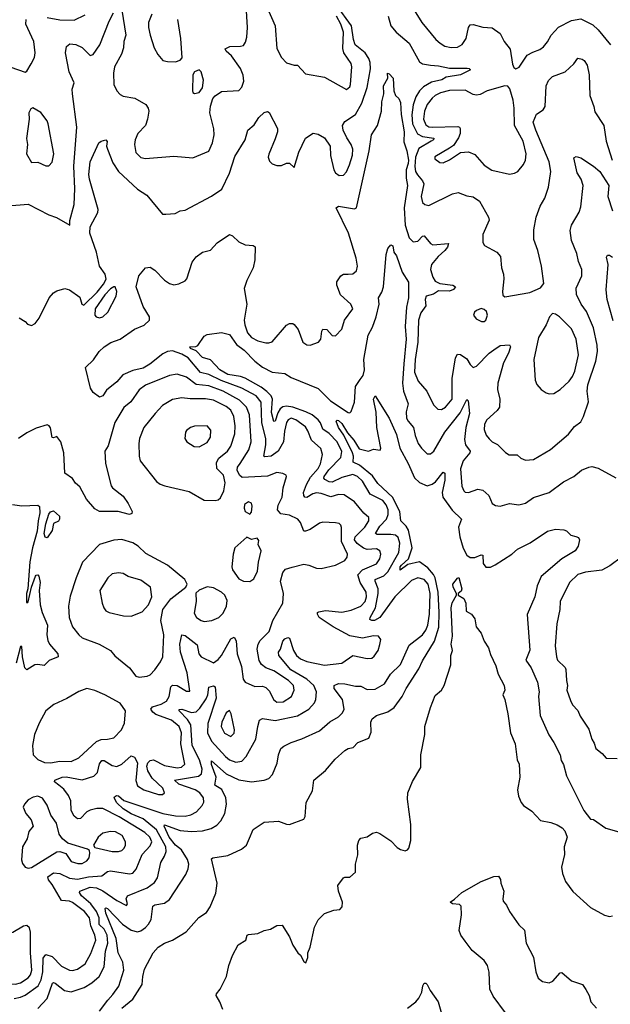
# Model space of a CAD drawing. Extents: x 1678431 to 1860718, y 384618 to 522882.
# Tile 162 of 256: x 1747131 to 1750861, y 460049 to 466274. Entities that reach past the tile are written whole.
import ezdxf

# ---------------------------------------------------------------- set-up
doc = ezdxf.new("R2010")
doc.units = 0

msp = doc.modelspace()

# ---------------------------------------------------------------- linework, layer by layer
at = {"layer": '0CON10XD'}
for points in [[(1748525.7, 466105.7), (1748545, 466111.2), (1748557.3, 466132.7), (1748565.9, 466164.1), (1748569.2, 466225), (1748556.4, 466435)], [(1746845, 466315.8), (1746881.5, 466235), (1746935.8, 466165), (1746975.5, 466055), (1746991.1, 466031.1), (1747075, 465973.5), (1747165, 465942.5), (1747175, 465947.5), (1747204.2, 465995), (1747224, 466035), (1747229.2, 466065), (1747220.9, 466135), (1747170, 466245), (1747170.9, 466275)], [(1747055, 465096.2), (1747185, 465108.1), (1747315, 465040), (1747363.4, 465023.4), (1747447.5, 464975), (1747446.7, 465005), (1747474.5, 465105), (1747479.4, 465205), (1747472.6, 465347.4), (1747492.5, 465595), (1747464.4, 465804.4), (1747462, 465835), (1747474, 465875), (1747443.8, 465945), (1747419.5, 466065), (1747426.2, 466105), (1747448.3, 466121.7), (1747485, 466116.7), (1747525, 466096.9), (1747575, 466048), (1747595, 466054), (1747636.2, 466115), (1747695, 466263.8), (1747723.1, 466316.9)], [(1747128.3, 464388.3), (1747165, 464366.2), (1747179.5, 464349.5), (1747205, 464340), (1747227.7, 464352.3), (1747254.2, 464385.8), (1747316.7, 464515), (1747345, 464547.5), (1747365, 464560), (1747416.4, 464573.6), (1747445, 464566.2), (1747510, 464520), (1747522.5, 464475), (1747535, 464468.8), (1747619.8, 464550.2), (1747659.2, 464600.8), (1747676.3, 464633.7), (1747670.7, 464665), (1747634.5, 464715), (1747616.9, 464805), (1747573.5, 464923.5), (1747576.8, 464965), (1747623.8, 465055), (1747626.9, 465073.1), (1747571.4, 465265), (1747568.1, 465295), (1747576.5, 465375), (1747631.4, 465495), (1747645, 465505.8), (1747675, 465513.3), (1747683.6, 465503.6), (1747680, 465475), (1747684.5, 465454.5), (1747719.4, 465369.4), (1747754.8, 465314.8), (1747875, 465201.9), (1747934.6, 465164.6), (1748032.5, 465045), (1748053.8, 465043.8), (1748112, 465048), (1748145, 465066), (1748175, 465068.8), (1748342, 465158), (1748406.7, 465203.3), (1748456.7, 465303.3), (1748490.4, 465409.6), (1748554.2, 465515), (1748571.2, 465575), (1748610.7, 465609.3), (1748640.8, 465655), (1748675, 465686.2), (1748695, 465693.3), (1748707.1, 465687.1), (1748758.6, 465585), (1748760, 465565), (1748745, 465521.2), (1748704.4, 465424.4), (1748700.9, 465405), (1748709.3, 465379.3), (1748725, 465362.5), (1748755, 465352), (1748785, 465351.2), (1748815, 465365.8), (1748835.8, 465365.8), (1748865, 465340), (1748894.5, 465435.5), (1748935.7, 465524.3), (1748985, 465555.8), (1749015, 465550), (1749055, 465525.8), (1749091.9, 465475), (1749093.3, 465415), (1749115.8, 465325), (1749126, 465305), (1749148.8, 465288.8), (1749175, 465290.8), (1749195, 465312), (1749214.7, 465355.3), (1749231.9, 465418.1), (1749233.8, 465455), (1749225, 465484.2), (1749196.2, 465526.2), (1749174.6, 465574.6), (1749169.4, 465605), (1749185, 465630.8), (1749250.8, 465675), (1749292.3, 465745), (1749325.6, 465844.4), (1749346.3, 465963.7), (1749345, 466004), (1749335, 466028.9), (1749311.6, 466065), (1749250.2, 466115), (1749238.2, 466148.2), (1749225.6, 466235), (1749130.6, 466365)], [(1747775.7, 466335), (1747802.1, 466175), (1747788.8, 466135), (1747786.9, 466095), (1747774.5, 466055), (1747730, 465975), (1747722.5, 465935), (1747725.3, 465865), (1747743.9, 465825), (1747765, 465800.9), (1747785, 465790.4), (1747857, 465777), (1747926.6, 465736.6), (1747941.4, 465715), (1747945.8, 465695), (1747937.5, 465645), (1747924.4, 465605), (1747876, 465554), (1747859.6, 465515), (1747856.5, 465485), (1747864.5, 465435), (1747895, 465403.3), (1747925, 465396.2), (1748105, 465410.5), (1748225, 465401.2), (1748325, 465442), (1748349.4, 465495), (1748358.5, 465545), (1748356.4, 465583.6), (1748331.8, 465685), (1748336.8, 465726.8), (1748351.6, 465775), (1748365, 465791.6), (1748405, 465819.4), (1748515, 465826.9), (1748533.3, 465846.7), (1748546.9, 465885), (1748542.6, 465922.6), (1748525.5, 465965), (1748469.4, 466045), (1748434.3, 466075), (1748429.5, 466090.5), (1748457.5, 466105), (1748525.7, 466105.7)], [(1748689.3, 466359.3), (1748744.3, 466235), (1748755, 466091.2), (1748784.4, 466035), (1748815, 466000.8), (1748865, 465986), (1748885, 465985.8), (1748935, 465932.5), (1749055, 465910), (1749195, 465832), (1749215, 465850), (1749220, 465865), (1749229.1, 465975), (1749225, 465995.8), (1749177.6, 466065), (1749171.2, 466091.2), (1749176.8, 466195), (1749158.9, 466245), (1749131, 466295)], [(1749622.5, 466335), (1749670.9, 466255), (1749759.3, 466149.3), (1749787.1, 466125), (1749816, 466106), (1749855, 466097.1), (1749895, 466100.8), (1749925, 466117.3), (1749951.3, 466155), (1749965.4, 466224.6), (1749975, 466240.6), (1749995, 466244.4), (1750055, 466227.3), (1750115, 466222.5), (1750165, 466187.1), (1750191.5, 466135), (1750228.2, 466088.2), (1750243.2, 465993.2), (1750252.5, 465972.5), (1750265, 465963.3), (1750285, 465973.8), (1750335, 466049.2), (1750370.6, 466069.4), (1750415, 466084.4), (1750438.3, 466101.7), (1750465, 466134.2), (1750486.7, 466175), (1750533.1, 466226.9), (1750615, 466268.8), (1750675, 466278.2), (1750750.9, 466240.9), (1750785, 466210), (1750862.9, 466115)], [(1747305, 466287.8), (1747385, 466272), (1747475, 466270), (1747543.5, 466305)], [(1747965, 466308.8), (1747944.5, 466255), (1747943.5, 466225), (1747955.5, 466175), (1747980, 466095), (1748003.7, 466053.7), (1748035, 466016.2), (1748065, 466010), (1748115, 466006.7), (1748145, 466017.5), (1748156.4, 466033.6), (1748148.9, 466155), (1748129.4, 466275)], [(1749457.9, 466295), (1749475, 466234.3), (1749507.9, 466195), (1749590, 466125), (1749655, 466008.2), (1749675, 465995.3), (1749724.7, 465985.3), (1749775, 465982), (1749845, 465966.7), (1749956.9, 465966.9), (1749970, 465965), (1749977, 465957), (1749914, 465925), (1749825, 465909.5), (1749796, 465894), (1749731.7, 465878.3), (1749680.1, 465849.9), (1749655, 465823.8), (1749633.5, 465786.5), (1749615.6, 465735), (1749608.1, 465671.9), (1749612.2, 465615), (1749642.6, 465552.6), (1749674.4, 465535), (1749745.5, 465525), (1749743.8, 465515), (1749730, 465505), (1749651.1, 465458.9), (1749629.6, 465405), (1749626.3, 465345), (1749631.1, 465315), (1749642.4, 465292.4), (1749675.3, 465255), (1749682.6, 465235), (1749667.3, 465155), (1749675, 465118), (1749690, 465105), (1749715, 465100), (1749865, 465173.3), (1749900.6, 465180.6), (1749955, 465159.2), (1749995, 465154.3), (1750035, 465125.7), (1750090.6, 465025), (1750095.6, 465005.6), (1750055.5, 464915), (1750055.7, 464865.7), (1750067.1, 464847.1), (1750143.8, 464805), (1750167.5, 464777.5), (1750173.3, 464705), (1750186.5, 464665), (1750187.8, 464635), (1750179.2, 464555), (1750182.3, 464532.3), (1750195, 464521.2), (1750351.7, 464548.3), (1750420.7, 464579.3), (1750441.2, 464605), (1750426.9, 464715), (1750403.5, 464815), (1750378.1, 464885), (1750378.2, 464945), (1750391.8, 465025), (1750417.3, 465095), (1750446.7, 465145), (1750470.5, 465215), (1750484.6, 465315), (1750474.7, 465375), (1750389.7, 465575), (1750374, 465626), (1750393.6, 465676.4), (1750436.2, 465703.8), (1750449.1, 465725), (1750455.5, 465855), (1750471.1, 465888.9)], [(1750471.1, 465888.9), (1750495, 465914.4), (1750576.4, 465943.6), (1750631.2, 465995), (1750655, 466030), (1750682.5, 466025), (1750696, 466015), (1750715.3, 465985.3), (1750726.2, 465925), (1750730.5, 465795), (1750756.5, 465725), (1750762.1, 465692.1), (1750820.8, 465605), (1750835.5, 465505), (1750871.6, 465385)], [(1748235, 465807.5), (1748265, 465814.4), (1748285, 465843.3), (1748291.2, 465891.2), (1748277.5, 465945), (1748265, 465957.5), (1748235, 465943.3), (1748224.2, 465925.8), (1748221.4, 465825), (1748224.4, 465814.4), (1748235, 465807.5)], [(1749303.8, 463153.8), (1749245, 463224.5), (1749179.3, 463269.3), (1749145, 463272.2), (1749095, 463256.3), (1749035, 463278.6), (1749005, 463282), (1748982.9, 463277.1), (1748945, 463253.1), (1748932, 463255), (1748924.6, 463264.6), (1748923.6, 463283.6), (1748942.8, 463335), (1748967.7, 463382.3), (1749015, 463435.4), (1749030.2, 463465), (1749043.9, 463523.9), (1749033.4, 463563.4), (1748973.9, 463615), (1748951.1, 463675), (1748935, 463700), (1748875, 463743.2), (1748845, 463753.8), (1748826.5, 463745), (1748815, 463726.9), (1748803, 463673), (1748797.6, 463605), (1748762.3, 463545), (1748720, 463515), (1748679.4, 463509.4), (1748673.6, 463515), (1748685.7, 463585), (1748685.5, 463625), (1748659.7, 463725), (1748658.1, 463788.1), (1748655.2, 463855), (1748624.6, 463895), (1748534.6, 463944.6), (1748402.8, 463992.8), (1748325, 464030), (1748272.4, 464042.4), (1748195, 464136.6), (1748155, 464158.7), (1748095, 464179.4), (1748065, 464176.6), (1748035, 464160.7), (1747953.3, 464096.7), (1747909.6, 464070.4), (1747845, 464056.2), (1747782.5, 464027.5), (1747745, 463983.8), (1747679.1, 463930.9), (1747655, 463895.8), (1747635, 463888), (1747595, 463916.7), (1747578.8, 463945), (1747546.7, 464075), (1747597.7, 464122.3), (1747633.8, 464175), (1747663.8, 464206.2), (1747706.9, 464233.1), (1747766, 464254), (1747855, 464316.9), (1747917, 464343), (1747950, 464375), (1747950, 464395), (1747910.4, 464460.4), (1747866.2, 464585), (1747882.5, 464655), (1747924.4, 464705.6), (1747955, 464708.8), (1747985, 464690.8), (1748045, 464626), (1748076.7, 464605), (1748105, 464598), (1748135, 464603.8), (1748175, 464622), (1748185.5, 464634.5), (1748220.2, 464739.8), (1748246, 464775), (1748285, 464804), (1748335, 464815.8), (1748378, 464862), (1748455, 464916.7), (1748475, 464907.5), (1748515, 464870), (1748555, 464849.4), (1748605, 464845.8), (1748617.1, 464837.1), (1748616.9, 464755), (1748604.6, 464705), (1748565.2, 464624.8), (1748548, 464575), (1748566.2, 464475), (1748548.9, 464375), (1748552.7, 464345), (1748569.6, 464295), (1748594.4, 464265), (1748635, 464243.8), (1748685, 464230.6), (1748705, 464230), (1748725, 464237.5), (1748815, 464342.5), (1748835, 464354), (1748855, 464353.3), (1748865, 464346.7), (1748889.2, 464315), (1748918.8, 464235), (1748945, 464218.6), (1748965, 464216.9), (1749017.5, 464235), (1749031.9, 464255), (1749038, 464305), (1749045, 464316.2), (1749070, 464315), (1749105, 464277.5), (1749125, 464276), (1749165, 464316.7), (1749182, 464375), (1749233.8, 464445), (1749221.2, 464475), (1749156.9, 464535), (1749134.2, 464595), (1749134.2, 464615.8), (1749158.8, 464655), (1749175, 464665.6), (1749204.4, 464664.4), (1749235, 464667.5), (1749258.8, 464685), (1749264, 464716), (1749256.4, 464765), (1749208.2, 464925), (1749129.2, 465085), (1749145, 465095.5), (1749245, 465077.1), (1749257.5, 465085), (1749337.3, 465445), (1749352.5, 465545), (1749390.6, 465605), (1749416.7, 465695), (1749418.9, 465755), (1749431.2, 465805), (1749428.5, 465855), (1749456.7, 465905), (1749453.3, 465935), (1749465, 465932.5), (1749488.8, 465905), (1749493, 465823), (1749504.5, 465794.5), (1749524.5, 465774.5), (1749535, 465750), (1749539.2, 465675), (1749558.9, 465565), (1749557.6, 465502.4), (1749576.8, 465445), (1749585.5, 465385.5), (1749585, 465364.4), (1749570.6, 465325), (1749571, 465271), (1749580.8, 465225), (1749558.1, 465085), (1749565, 464974.2), (1749591.4, 464895), (1749615, 464869.6), (1749645, 464873.2), (1749675, 464905.6), (1749685, 464907.1), (1749725, 464858.5), (1749739.5, 464849.5), (1749838.9, 464858.9), (1749832.5, 464835), (1749816.8, 464815), (1749773.2, 464776.8), (1749732.2, 464725), (1749725.5, 464695), (1749739.3, 464645), (1749755, 464620.4), (1749785, 464606.6), (1749866.2, 464595), (1749882.5, 464585), (1749871.3, 464568.7), (1749845, 464557.7), (1749775, 464558.5), (1749745, 464539.5), (1749698.1, 464525), (1749690.9, 464505), (1749695.3, 464464.7), (1749665, 464420.6), (1749650.4, 464375), (1749646, 464235), (1749627.4, 464125), (1749624.8, 464044.8), (1749648.3, 463988.3), (1749702.7, 463925), (1749745, 463838.8), (1749770.7, 463810.7), (1749795, 463809.1), (1749820, 463825), (1749862.7, 463875), (1749862.2, 464005), (1749882.8, 464135), (1749895, 464159.2), (1749915, 464156.5), (1749955, 464130.6), (1749975, 464094), (1749995, 464074.3), (1750015, 464082.9), (1750095.6, 464164.4), (1750124.3, 464185.7), (1750165, 464214.5), (1750225, 464218.8), (1750230, 464205), (1750218.1, 464165), (1750185.5, 464105), (1750149.6, 463975), (1750147.5, 463935), (1750163.5, 463875), (1750160.8, 463825), (1750146.4, 463803.6), (1750078.2, 463741.8), (1750065.9, 463715), (1750063.1, 463683.1), (1750076.6, 463646.6), (1750095, 463622.9), (1750114.1, 463604.1), (1750147.6, 463587.6), (1750198, 463538), (1750222.6, 463522.6), (1750273.2, 463523.2), (1750295, 463501.4), (1750325, 463489.5), (1750375, 463493.3), (1750484, 463556), (1750597, 463653), (1750635, 463701.4), (1750675, 463730.8), (1750692.2, 463765), (1750722.7, 463857.3), (1750715.3, 463925), (1750719.7, 463965), (1750769.6, 464115), (1750779.6, 464175), (1750777.5, 464215), (1750753.9, 464325), (1750709.4, 464429.4), (1750676.4, 464475), (1750647.2, 464537.2), (1750644.5, 464575.5), (1750680.6, 464655), (1750680.9, 464695), (1750658.9, 464745), (1750649.5, 464795), (1750616.7, 464876.7), (1750608, 464942), (1750616.1, 464973.9), (1750663.8, 465056.2), (1750675, 465090), (1750690.4, 465225), (1750677.1, 465265), (1750652.1, 465305), (1750630, 465400), (1750645, 465408), (1750675, 465399.4), (1750755, 465348.5), (1750795, 465314.2), (1750851.1, 465225), (1750845.3, 465155.3), (1750874.7, 465065)], [(1750225, 465298), (1750255, 465303.8), (1750277, 465313), (1750312.1, 465357.9), (1750325.6, 465385), (1750330, 465425), (1750311.3, 465505), (1750255, 465603.8), (1750253.8, 465715), (1750247.3, 465765), (1750226.5, 465836.5), (1750213.9, 465853.9), (1750195, 465856.2), (1750083.3, 465825), (1750038.4, 465801.6), (1750015, 465796.6), (1749995, 465800.8), (1749945, 465828.2), (1749845, 465827.1), (1749788.7, 465811.3), (1749754.5, 465795), (1749735, 465778.2), (1749705, 465737.3), (1749687.8, 465695), (1749680.6, 465645), (1749695, 465608.9), (1749715, 465596.3), (1749735, 465593.6), (1749898.7, 465598.7), (1749908.8, 465595), (1749913.4, 465585), (1749911.7, 465555), (1749902.3, 465527.7), (1749870.9, 465479.1), (1749845, 465461.4), (1749752.8, 465407.2), (1749753.4, 465393.4), (1749785, 465371.9), (1749805, 465369.2), (1749845, 465387.1), (1749915, 465434.2), (1749965, 465437.8), (1750005, 465421.9), (1750064.7, 465354.7), (1750113.3, 465323.3), (1750225, 465298)], [(1747295, 465349.2), (1747315, 465350), (1747335, 465373.3), (1747345.5, 465425), (1747311.4, 465615), (1747304.2, 465635), (1747265, 465686), (1747213.3, 465716.7), (1747200.7, 465709.3), (1747188.8, 465685), (1747190.6, 465645), (1747173, 465523), (1747180, 465485), (1747174.3, 465425), (1747205, 465371.2), (1747245, 465372), (1747295, 465349.2)], [(1747635, 460004.5), (1747686.8, 460075), (1747719.9, 460110.1), (1747756.7, 460163.3), (1747788.1, 460265), (1747781.6, 460315), (1747752, 460375), (1747740.6, 460465), (1747675.9, 460625), (1747670, 460655), (1747675, 460658.9), (1747685, 460653.5), (1747780.8, 460555), (1747835, 460517.6), (1747875, 460507.3), (1747896.3, 460513.7), (1747925.2, 460534.8), (1747944.6, 460555), (1747960.7, 460585), (1747971.2, 460668.8), (1747985, 460677.1), (1748045, 460689.1), (1748077.6, 460712.4), (1748179.8, 460870.2), (1748194.6, 460905.4), (1748199.1, 460935), (1748190.4, 460965), (1748152.3, 461025), (1748115, 461055.8), (1748075.8, 461105), (1748043.5, 461175), (1748045, 461183.3), (1748145, 461146.7), (1748215, 461140.3), (1748284.7, 461145.3), (1748339.4, 461160.6), (1748375, 461180.9), (1748401.8, 461208.2), (1748427.1, 461255), (1748437, 461315), (1748433.7, 461355), (1748407, 461407), (1748363.3, 461435), (1748370.8, 461485), (1748342.5, 461565), (1748342.7, 461587.3), (1748435.5, 461505.5), (1748515, 461468.6), (1748595, 461454.4), (1748675, 461465.7), (1748705, 461476), (1748728.3, 461501.7), (1748757.6, 461572.4), (1748765, 461626.7), (1748780.6, 461665), (1748798.9, 461681.1), (1748845, 461704.3), (1748912.8, 461727.2), (1749025, 461777.3), (1749089.5, 461835), (1749145, 461866.4), (1749169.1, 461890.9), (1749179.7, 461915), (1749168.8, 461975), (1749116.7, 462045), (1749116.2, 462065), (1749145, 462077.1), (1749185, 462075.3), (1749250.9, 462060.9), (1749285, 462060.4), (1749325, 462039.2), (1749375, 462040.4), (1749434.2, 462075.8), (1749473.5, 462136.5), (1749535, 462197.5), (1749591, 462319), (1749675, 462384.7), (1749696.3, 462413.7), (1749709, 462445), (1749719, 462515), (1749722.7, 462645), (1749710.5, 462705), (1749684.5, 462734.5), (1749645, 462745.3), (1749605, 462729.1), (1749500.2, 462625), (1749405, 462494.3), (1749371.2, 462475), (1749354.5, 462474.5), (1749342.6, 462482.6), (1749344.1, 462495), (1749378.9, 462555), (1749395, 462646), (1749395.6, 462675.6), (1749374.8, 462725), (1749376.5, 462733.5), (1749431.5, 462758.5), (1749455, 462783.7), (1749526, 462905), (1749531.7, 462965), (1749520.9, 463000.9), (1749504.3, 463014.3), (1749475, 463020), (1749388.4, 463018.4), (1749378.2, 463025), (1749405, 463071.4), (1749447.8, 463115), (1749458.7, 463145), (1749457.8, 463175), (1749445, 463207.1), (1749425, 463234.7), (1749343.3, 463273.3), (1749295, 463356.2), (1749265, 463385.8), (1749235, 463397.5), (1749165, 463379), (1749105, 463350.2), (1749085, 463351.3), (1749057.2, 463367.2), (1749051.2, 463375), (1749053.2, 463385), (1749082.6, 463427.4), (1749158, 463505), (1749165.2, 463544.8), (1749135, 463605.2), (1749085, 463656.7), (1749045.5, 463685.5), (1749029.6, 463725), (1749014.8, 463745), (1748978.4, 463775), (1748937.3, 463795), (1748855, 463823.9), (1748815, 463830.6), (1748793.3, 463826.7), (1748775, 463814.2), (1748760.8, 463789.2), (1748745, 463735.8), (1748735, 463734.3), (1748720.9, 463790.9), (1748727.9, 463875), (1748719.1, 463895), (1748692.6, 463922.6), (1748655, 463950.8), (1748555, 464007.5), (1748525, 464017.9), (1748445, 464030), (1748395, 464060.4), (1748335, 464123.8), (1748285, 464137.5), (1748245, 464180.4), (1748208.6, 464195), (1748204.4, 464205), (1748242.9, 464207.1), (1748255, 464213.1), (1748295, 464272), (1748315, 464283.8), (1748405.5, 464295.5), (1748455, 464283.5), (1748500.3, 464220.3), (1748548.9, 464185), (1748615, 464115.8), (1748665, 464076.2), (1748725, 464045.3), (1748805, 464036.4), (1748845, 464012.5), (1749015, 463941.1), (1749094.1, 463865), (1749205, 463790), (1749215, 463787.5), (1749224.4, 463795.6), (1749244.5, 463855.5), (1749250.7, 463955), (1749282, 463998), (1749299.3, 464025), (1749309.1, 464060.9), (1749303.8, 464125), (1749331, 464279), (1749359.7, 464330.3), (1749382.7, 464395), (1749400.7, 464475), (1749396.5, 464515), (1749418.8, 464551.2), (1749428.9, 464585), (1749445, 464790), (1749455, 464827.5), (1749475, 464851.2), (1749488, 464845), (1749493.3, 464805), (1749510, 464780), (1749546.5, 464676.5), (1749586.7, 464615), (1749585.3, 464515.3), (1749574.2, 464455.8), (1749565.6, 464335), (1749570.8, 464255), (1749557.5, 464097.5), (1749547.4, 463975), (1749555.7, 463925), (1749583.3, 463845), (1749571.2, 463795), (1749573.2, 463755), (1749583.3, 463735), (1749618.9, 463695), (1749628.2, 463645), (1749647.9, 463595), (1749667.5, 463565), (1749705, 463528.9), (1749725, 463528.5), (1749747.3, 463545), (1749814.8, 463665.2), (1749912.5, 463787.5), (1749955, 463873.3), (1749963.3, 463865), (1749970.8, 463785), (1749949.2, 463695), (1749939.5, 463619.5), (1749946.2, 463585), (1749976.5, 463545), (1749974.5, 463535), (1749931.1, 463485), (1749915.4, 463435), (1749923.8, 463325), (1749935.4, 463295.4), (1749945, 463286.9), (1749965, 463283.8), (1750025, 463305.4), (1750055, 463299.5), (1750093.1, 463265), (1750114.4, 463214.4), (1750135, 463201.4), (1750165, 463198.1), (1750225, 463214.3), (1750284.1, 463205.9), (1750325, 463217.5), (1750375, 463252.9), (1750474.6, 463285.4), (1750565, 463352.9), (1750630.8, 463385), (1750678.8, 463425), (1750725, 463444.4), (1750745, 463448.1), (1750785, 463438.6), (1750895, 463376.7)], [(1750879.7, 464369.7), (1750841.2, 464505), (1750835.5, 464565), (1750847.8, 464725), (1750837, 464773), (1750843.8, 464785), (1750855, 464785.5), (1750875, 464772.2)], [(1747635, 464388.8), (1747655, 464394.2), (1747687.5, 464425), (1747740.6, 464525), (1747743.5, 464555), (1747734.3, 464584.3), (1747725, 464585.5), (1747705, 464572.9), (1747668.8, 464535), (1747606.9, 464445), (1747606.4, 464406.4), (1747614.1, 464394.1), (1747635, 464388.8)], [(1750065, 464366.2), (1750075, 464373.8), (1750085.8, 464405.8), (1750078.3, 464428.3), (1750065, 464442.5), (1750045, 464447.5), (1750015, 464436.2), (1750003.8, 464425), (1749996.2, 464405), (1750012.7, 464382.7), (1750046.4, 464366.4), (1750065, 464366.2)], [(1750475, 463908.8), (1750505, 463911.2), (1750545, 463935.8), (1750600.7, 463989.3), (1750622, 464018), (1750637.6, 464052.4), (1750659.2, 464155), (1750645.3, 464255), (1750615, 464318.6), (1750540, 464395), (1750515, 464411.9), (1750495, 464416), (1750475.7, 464395), (1750456.4, 464345), (1750406.9, 464265), (1750377.9, 464125), (1750386.2, 463995), (1750397.7, 463967.7), (1750423.8, 463935), (1750455, 463914), (1750475, 463908.8)], [(1747377.5, 461435), (1747351.1, 461455), (1747352, 461465), (1747398.8, 461485), (1747424, 461486), (1747525, 461468.6), (1747599.1, 461490.9), (1747622.3, 461515), (1747635, 461569.2), (1747650.4, 461589.6), (1747665, 461589.6), (1747715, 461558.2), (1747745, 461551.2), (1747775, 461567.1), (1747835, 461619.4), (1747855, 461610.6), (1747874.6, 461575), (1747864.1, 461464.1), (1747875, 461430.6), (1747914.3, 461404.3), (1748007.5, 461375), (1748032.5, 461375), (1748046, 461385), (1748034.4, 461415), (1747968.3, 461478.3), (1747940.4, 461525), (1747934.6, 461555), (1747940.4, 461575), (1747955, 461591.1), (1747975, 461595.3), (1748045, 461559.6), (1748125, 461543.8), (1748152.8, 461547.2), (1748173.5, 461566.5), (1748157.9, 461652.1), (1748148.4, 461695), (1748153.1, 461765), (1748137.7, 461805), (1748089.6, 461845), (1747990.6, 461880.6), (1747971.2, 461895), (1747958.9, 461915), (1747970.3, 461929.7), (1748025, 461945.7), (1748058.4, 461965), (1748075.7, 461995), (1748084.7, 462055), (1748095, 462066.6), (1748125, 462064.1), (1748185, 462028.6), (1748205, 462027.5), (1748187.6, 462145), (1748147, 462275), (1748142.9, 462325), (1748154.4, 462385), (1748175, 462380), (1748251.5, 462321.5), (1748262.9, 462265), (1748276.5, 462245), (1748355, 462208.6), (1748385, 462229.4), (1748405, 462253.5), (1748465, 462358.5), (1748485, 462370.8), (1748497.7, 462347.7), (1748503.6, 462265), (1748532.1, 462185), (1748543.1, 462105), (1748555, 462086), (1748615, 462058.1), (1748665, 462060.9), (1748685, 462052.5), (1748708.1, 462028.1), (1748734.6, 461975), (1748755, 461958.8), (1748795, 461960.8), (1748847.7, 461995), (1748864.6, 462035), (1748859.6, 462065), (1748827.5, 462095), (1748735, 462156.2), (1748685, 462175.5), (1748656.9, 462196.9), (1748642.8, 462222.8), (1748631.1, 462295), (1748637.2, 462325), (1748650.5, 462349.5), (1748706.7, 462405), (1748729.7, 462475), (1748792.7, 462585), (1748797.9, 462645), (1748778.5, 462725), (1748792.3, 462777.7), (1748809.2, 462800.8), (1748851.8, 462811.8), (1748925, 462831.2), (1748956, 462826), (1749005, 462805.6), (1749035, 462804.3), (1749125, 462825.6), (1749185, 462854.4), (1749199.5, 462875), (1749201.8, 462895), (1749163.8, 462973.8), (1749163.5, 463063.5), (1749158.8, 463078.8), (1749147.9, 463087.9), (1749125, 463093.5), (1749045, 463097.5), (1749025, 463091.5), (1748965, 463049.7), (1748935, 463039.1), (1748925, 463041.1), (1748905, 463094.3), (1748886.7, 463115), (1748835, 463140.3), (1748780.2, 463150.2), (1748758.9, 463175), (1748763.9, 463205), (1748787.7, 463255), (1748794.5, 463315), (1748816.2, 463385), (1748813.3, 463395), (1748792.5, 463405), (1748755, 463410.4), (1748695, 463388.7), (1748535, 463380.4), (1748518.4, 463395), (1748505.3, 463425), (1748505.4, 463445), (1748522.2, 463467.8), (1748578.4, 463555), (1748591.9, 463605), (1748581.6, 463775), (1748563.7, 463823.7), (1748518.7, 463868.7), (1748415, 463926.2), (1748325, 463958.1), (1748245, 463968.3), (1748185, 464012.8), (1748125, 464032.3), (1748076.6, 464023.4), (1747925, 463962.2), (1747885.4, 463934.6), (1747831.9, 463858.1), (1747787.5, 463822.5), (1747732.6, 463727.4), (1747689.6, 463580.4), (1747668.7, 463545), (1747673, 463467), (1747707.6, 463327.6), (1747716, 463315), (1747785, 463260.8), (1747815.7, 463215), (1747840.8, 463165), (1747838.1, 463151.9), (1747825, 463145.8), (1747753.8, 463163.8), (1747635, 463163.5), (1747605, 463180.8), (1747552.8, 463242.8), (1747510.2, 463320.2), (1747483.6, 463343.6), (1747465, 463373.8), (1747415, 463407.5), (1747409.4, 463535), (1747390.8, 463605), (1747365, 463638.8), (1747345, 463630), (1747335, 463632.5), (1747324.4, 463694.4), (1747316.8, 463706.8), (1747305, 463712), (1747235, 463692.2), (1747175, 463661.9), (1747124.3, 463625)], [(1747775.4, 460025), (1747845, 460080.5), (1747904.4, 460175), (1747907.5, 460225), (1747920, 460270), (1747973.1, 460375), (1748005, 460410.6), (1748045, 460435.6), (1748095, 460454.4), (1748183, 460507), (1748262.8, 460597.2), (1748309.8, 460630.2), (1748334.4, 460665), (1748368.6, 460751.4), (1748378.2, 460815), (1748341.2, 460968.8), (1748350, 460975), (1748445, 460990), (1748531.2, 461028.8), (1748564.1, 461055.9), (1748581.9, 461098.1), (1748605, 461153.3), (1748675, 461200), (1748765, 461207.1), (1748815, 461187.1), (1748835, 461185.8), (1748925, 461220), (1748933.6, 461236.4), (1748940.6, 461325), (1748980.9, 461399.1), (1748988.8, 461465), (1749062.1, 461527.9), (1749122.4, 461597.6), (1749185, 461653.8), (1749205, 461665.8), (1749236.6, 461673.4), (1749265.8, 461704.2), (1749335, 461731.2), (1749350.9, 461769.1), (1749348.3, 461831.7), (1749356.8, 461853.2), (1749383.3, 461875), (1749455, 461897.5), (1749495.4, 461924.6), (1749546.9, 461995), (1749572.1, 462045), (1749650.9, 462169.1), (1749675, 462220.8), (1749751.4, 462345), (1749777.6, 462432.4), (1749780.7, 462525), (1749772.6, 462655), (1749755.1, 462745), (1749745, 462765.7), (1749708.6, 462808.6), (1749655, 462845.8), (1749581.6, 462828.4), (1749533.6, 462793.6), (1749534.6, 462814.6), (1749541.6, 462825), (1749585.6, 462864.4), (1749610.3, 462935), (1749585.6, 463045.6), (1749571.9, 463071.9), (1749538.6, 463105), (1749531.5, 463165), (1749485.1, 463255.1), (1749392, 463342), (1749358.9, 463388.9), (1749276.9, 463456.9), (1749235.9, 463475.9), (1749239.5, 463515), (1749232.4, 463535), (1749177.7, 463647.7), (1749145, 463695.8), (1749130, 463735), (1749135, 463742.5), (1749145, 463738.9), (1749165, 463720.8), (1749200.8, 463660.8), (1749241.1, 463615), (1749275, 463560), (1749333.1, 463546.9), (1749365, 463558.1), (1749408.1, 463551.9), (1749411.9, 463565), (1749386.5, 463695), (1749382.2, 463792.2), (1749365.8, 463874.2), (1749375, 463896.7), (1749463.3, 463755), (1749510.4, 463650.4), (1749530.9, 463565), (1749585, 463466.9), (1749625, 463377.8), (1749655, 463347.8), (1749705, 463326), (1749735, 463336.6), (1749757.6, 463352.4), (1749805, 463413.3), (1749815, 463406.7), (1749815, 463362.5), (1749799.6, 463285), (1749803.8, 463255), (1749863, 463173), (1749920, 463115), (1749901.3, 463065), (1749911, 463005), (1749932, 462932), (1749955, 462887.3), (1749975, 462872.8), (1750005, 462873.4), (1750045, 462890), (1750055, 462888.8), (1750057.9, 462835), (1750075, 462812.2), (1750105, 462813.1), (1750133.7, 462826.3), (1750239.1, 462895), (1750275, 462926.1), (1750355, 462966.2), (1750465, 463040.8), (1750515, 463052), (1750568.3, 463048.3), (1750585, 463042.5), (1750612.5, 463015), (1750643.6, 463006.4), (1750659.2, 462999.2), (1750666, 462985), (1750657.5, 462945), (1750639.2, 462915), (1750555, 462864.5), (1750425, 462752.9), (1750399.5, 462695), (1750384.3, 462625), (1750336.6, 462513.4), (1750352.8, 462287.2), (1750327.3, 462225), (1750361.1, 462175), (1750400.7, 462085), (1750411.3, 462025), (1750407.1, 461995), (1750417.7, 461875), (1750473, 461753), (1750504.5, 461705), (1750544.4, 461625), (1750550.3, 461590.3), (1750566.2, 461565), (1750585, 461492.5), (1750694.4, 461275), (1750735, 461220), (1750755, 461216.2), (1750831.8, 461161.8), (1750915, 461138.8)], [(1748365, 463234.2), (1748385, 463239.2), (1748398.9, 463251.1), (1748420, 463295), (1748427.6, 463345), (1748418.5, 463395), (1748376.7, 463436.7), (1748374.2, 463475), (1748388.7, 463501.3), (1748443.2, 463546.8), (1748465, 463576.9), (1748489.7, 463655), (1748492, 463705), (1748484.2, 463765), (1748463.5, 463805), (1748435, 463829.2), (1748355, 463867.3), (1748305, 463876.3), (1748207.1, 463877.1), (1748155, 463883.8), (1748095, 463871.8), (1748033.5, 463835), (1747985.5, 463785), (1747915.5, 463695), (1747888.2, 463625), (1747882.5, 463595), (1747885.7, 463515), (1747892.5, 463485), (1747995.6, 463355), (1748017.9, 463337.9), (1748047.2, 463327.2), (1748200.8, 463290.8), (1748295, 463235.7), (1748365, 463234.2)], [(1748265, 463572.5), (1748315, 463601.4), (1748335.6, 463635), (1748338.6, 463678.6), (1748315, 463706.7), (1748235, 463704.3), (1748210, 463695), (1748185, 463676.7), (1748178.8, 463665), (1748173.8, 463625), (1748185.8, 463605.8), (1748232.5, 463575), (1748265, 463572.5)], [(1747085, 463207.8), (1747145, 463199.5), (1747245, 463204), (1747256.9, 463195), (1747258.4, 463155), (1747246.6, 463105), (1747240.9, 463039.1), (1747210.8, 462935), (1747194.7, 462845.3), (1747182.5, 462675), (1747173.8, 462645), (1747173.9, 462593.9), (1747175, 462587.5), (1747185, 462592.5), (1747205.6, 462685), (1747231.2, 462755), (1747235, 462762.5), (1747245, 462763.3), (1747251.2, 462755), (1747260.6, 462715), (1747252.9, 462665), (1747259.2, 462575), (1747273.2, 462525), (1747306.8, 462445), (1747301.8, 462385), (1747308, 462348), (1747318.1, 462325), (1747372.5, 462265), (1747373.6, 462246.4), (1747316.8, 462223.2), (1747285, 462190), (1747245, 462197.5), (1747225.9, 462194.1), (1747175, 462164), (1747162.5, 462175), (1747148.6, 462245), (1747145, 462310), (1747135, 462310), (1747109.4, 462205)], [(1748585, 463146.7), (1748595, 463160), (1748598.8, 463198.8), (1748595, 463216.7), (1748575, 463225.8), (1748551.4, 463208.6), (1748547.5, 463185), (1748555, 463164), (1748585, 463146.7)], [(1747245, 460022.5), (1747305.3, 460085), (1747337.4, 460182.6), (1747345, 460186.5), (1747355, 460181.8), (1747414.2, 460135.8), (1747455, 460128.2), (1747538.6, 460155), (1747585.8, 460184.2), (1747632.7, 460225), (1747665.2, 460284.8), (1747673.4, 460385), (1747687.7, 460435), (1747682.9, 460485), (1747665, 460523.3), (1747633.6, 460553.6), (1747633.4, 460595), (1747616.5, 460635), (1747579.8, 460685), (1747520.4, 460735), (1747508.4, 460755), (1747510.4, 460765), (1747575, 460788.5), (1747615.1, 460785.1), (1747656.8, 460766.8), (1747745, 460705.4), (1747805, 460673.3), (1747811.2, 460685), (1747802.9, 460715), (1747810.8, 460735), (1747935.9, 460784.1), (1747982.2, 460817.8), (1748001.4, 460848.6), (1748021.8, 460945), (1748045.2, 460984.8), (1748056.5, 461015), (1748054.4, 461045), (1747995, 461152.1), (1747910.8, 461220.8), (1747835, 461253.1), (1747784.2, 461285), (1747745, 461321.5), (1747727.1, 461355), (1747729.2, 461360.8), (1747741.8, 461368.2), (1747755, 461366.9), (1747787.7, 461337.7), (1748035.6, 461254.4), (1748115, 461239.8), (1748175, 461239.2), (1748212.4, 461247.6), (1748246.9, 461265), (1748283.3, 461305), (1748293.7, 461326.3), (1748290.8, 461355), (1748268.2, 461385), (1748238.2, 461405), (1748135, 461440.4), (1748108.9, 461465), (1748259.2, 461490.8), (1748279.1, 461505), (1748283.8, 461536.2), (1748266.3, 461595), (1748220, 461685), (1748212.4, 461815), (1748190.2, 461850.2), (1748137.1, 461905), (1748138.3, 461911.7), (1748155.6, 461914.4), (1748215, 461894), (1748245, 461898.4), (1748268.8, 461921.2), (1748309.3, 461980.7), (1748319.8, 462005), (1748325.5, 462054.5), (1748355, 462062.5), (1748365, 462055.8), (1748370.7, 461985), (1748318.8, 461825), (1748317.2, 461765), (1748343, 461713), (1748430.3, 461615), (1748455, 461595.3), (1748495, 461580.3), (1748534.7, 461585.3), (1748561.8, 461615), (1748622.9, 461725), (1748633.8, 461805), (1748645.6, 461845), (1748665, 461855.4), (1748745, 461843.4), (1748885, 461873.2), (1748956.7, 461915), (1748992.9, 461955), (1749001.8, 461975), (1749006, 462024), (1748989.5, 462065), (1748944.2, 462105), (1748844, 462164), (1748767.3, 462255), (1748764.3, 462275), (1748776.9, 462295), (1748792.3, 462345), (1748805, 462359.4), (1748825, 462368), (1748835, 462363.3), (1748860.2, 462285), (1748879.7, 462255), (1748903.8, 462233.8), (1748945, 462215.2), (1749055, 462192.5), (1749165, 462205.6), (1749235, 462254.3), (1749325, 462236), (1749355, 462238), (1749370.3, 462249.7), (1749394.2, 462285), (1749405, 462323.8), (1749412.5, 462355), (1749396.3, 462376.3), (1749365, 462378.9), (1749295, 462364.4), (1749215, 462379.1), (1749110.9, 462435), (1749023.1, 462495), (1749012, 462515), (1749012.5, 462525), (1749020.5, 462529.5), (1749061.7, 462538.3), (1749165, 462527.5), (1749225, 462540), (1749285, 462566), (1749311.6, 462595), (1749321.8, 462625), (1749318.8, 462655), (1749281.6, 462715), (1749265.4, 462765), (1749295, 462795.8), (1749385, 462833.8), (1749405, 462864.3), (1749412.3, 462895), (1749405.9, 462915.9), (1749385, 462928.9), (1749325, 462925.2), (1749301.6, 462931.6), (1749262.6, 462962.6), (1749245.2, 462985), (1749250.4, 463005), (1749309.7, 463065), (1749336.1, 463105), (1749335, 463126), (1749303.8, 463153.8)], [(1747305, 462997.5), (1747291.4, 463001.4), (1747285.8, 463025), (1747295.7, 463085.7), (1747315, 463146.7), (1747325, 463163.3), (1747345, 463168.8), (1747382.5, 463135), (1747382.5, 463115), (1747375, 463102.5), (1747345, 463087.5), (1747336.2, 463045), (1747305, 462997.5)], [(1747885, 462118), (1747935, 462123.3), (1747955, 462131.2), (1747985, 462162.9), (1748021.1, 462215), (1748033.8, 462246.2), (1748041.6, 462385), (1748022.9, 462475), (1748034.7, 462545), (1748085, 462611.8), (1748180, 462685), (1748188.8, 462705), (1748173.8, 462735), (1748064.7, 462824.7), (1747928.5, 462898.5), (1747878.6, 462945), (1747845, 462966.5), (1747775, 462986.5), (1747725, 462983.3), (1747634.6, 462955.4), (1747527.1, 462845), (1747486.5, 462745), (1747450.3, 462629.7), (1747438.9, 462565), (1747442.5, 462495), (1747464.7, 462434.7), (1747503.9, 462383.9), (1747526.4, 462366.4), (1747633.8, 462325), (1747703.8, 462285), (1747731.3, 462251.3), (1747823.8, 462175), (1747865, 462123.8), (1747885, 462118)], [(1748585, 462722), (1748610.3, 462739.7), (1748632.8, 462787.2), (1748638.9, 462845), (1748656, 462916), (1748637.5, 462955), (1748641.7, 462981.7), (1748630, 462995), (1748595, 462986.7), (1748565, 463002.5), (1748488.8, 462935), (1748478, 462895), (1748470, 462815), (1748475, 462796.2), (1748515, 462738.6), (1748545, 462724.4), (1748585, 462722)], [(1750931.1, 462875), (1750858.8, 462821.2), (1750806.2, 462793.8), (1750705, 462781.1), (1750655, 462765.6), (1750602, 462715), (1750543.3, 462595), (1750542.9, 462545), (1750523.6, 462455), (1750512, 462315), (1750520, 462245), (1750528, 462225), (1750575, 462178), (1750580.6, 462165), (1750583.1, 462095), (1750590, 462065), (1750587.1, 462035), (1750608.5, 461968.5), (1750622, 461942), (1750656.2, 461906.2), (1750670.7, 461870.7), (1750725, 461788.8), (1750743.5, 461725), (1750759.8, 461699.8), (1750770, 461665), (1750810, 461635), (1750835, 461604), (1750905, 461603.8)], [(1747835, 462503.5), (1747905, 462530.9), (1747945, 462574.5), (1747964.7, 462625.3), (1747957.9, 462685), (1747895, 462730.8), (1747815, 462753.5), (1747785, 462771.9), (1747755, 462776.7), (1747715, 462769.5), (1747688.1, 462745), (1747637.1, 462665), (1747651.9, 462585), (1747663.1, 462555), (1747675.5, 462535.5), (1747695, 462525.6), (1747785.5, 462505.5), (1747835, 462503.5)], [(1748414.5, 460015), (1748394.3, 460065), (1748371.2, 460105), (1748373.3, 460115), (1748396, 460145), (1748436.5, 460225), (1748451.9, 460295), (1748475, 460357.5), (1748511.2, 460425), (1748560, 460455), (1748567.5, 460485), (1748575, 460490), (1748635, 460496), (1748675, 460516.2), (1748715.8, 460524.2), (1748755, 460548), (1748788.6, 460548.6), (1748833.8, 460475), (1748855, 460422.5), (1748887.5, 460375), (1748905, 460360), (1748925, 460320), (1748938.3, 460311.7), (1748951.2, 460345), (1748950, 460375), (1748965, 460410), (1748993.6, 460536.4), (1749016.4, 460583.6), (1749056.4, 460623.6), (1749115, 460643.3), (1749151.7, 460648.3), (1749167.5, 460665), (1749170, 460695), (1749143.8, 460765), (1749140.8, 460799.2), (1749175, 460847.5), (1749185, 460853.3), (1749215, 460853.3), (1749252.5, 460885), (1749252.5, 460935), (1749265.6, 460994.4), (1749264.1, 461054.1), (1749272, 461085), (1749285, 461100), (1749325, 461107.5), (1749359.3, 461130.7), (1749383.6, 461136.4), (1749405, 461128.8), (1749475, 461083.3), (1749515, 461040), (1749535, 461026.7), (1749565, 461020), (1749580, 461025), (1749587.5, 461035), (1749600.8, 461085), (1749600.9, 461185), (1749579.1, 461345), (1749582.9, 461385), (1749611.9, 461458.1), (1749664.3, 461545), (1749664.2, 461625.8), (1749690, 461755), (1749690, 461805), (1749724.4, 461925), (1749755, 462001.2), (1749794.2, 462035.8), (1749811.2, 462065), (1749853.8, 462195), (1749854.3, 462255), (1749864, 462285), (1749855.6, 462325), (1749864.2, 462375.8), (1749855.6, 462555), (1749862.2, 462587.8), (1749890, 462635), (1749890, 462645), (1749868, 462685), (1749866, 462705), (1749895, 462743.8), (1749905, 462747.5), (1749922.5, 462675), (1749918.9, 462661.1), (1749900, 462645), (1749900, 462635), (1749935.3, 462615.3), (1749948.9, 462585), (1749950, 462535), (1749985, 462516.2), (1750005.6, 462485), (1750014, 462435), (1750045.6, 462395.6), (1750065, 462343.8), (1750092.5, 462302.5), (1750105, 462260), (1750138.5, 462188.5), (1750152.3, 462135), (1750189.5, 462065), (1750194.3, 462035.7), (1750182, 462005), (1750194.2, 461975), (1750213.1, 461885), (1750230.6, 461765), (1750260.8, 461695), (1750272.5, 461595), (1750285, 461567.5), (1750290, 461485), (1750274.5, 461405), (1750281.8, 461365), (1750297.8, 461325), (1750312.5, 461305), (1750365, 461269.4), (1750420.2, 461210.2), (1750485, 461198.1), (1750525, 461183.1), (1750556, 461165), (1750574.2, 461145), (1750587.8, 461105), (1750570, 461045), (1750571.9, 460995), (1750552, 460915), (1750559.2, 460875), (1750578.6, 460825), (1750625, 460761.2), (1750735, 460660), (1750825, 460612), (1750855, 460604.2), (1750875, 460608.8)], [(1748295, 462469.5), (1748345, 462474.3), (1748388.8, 462495), (1748415, 462522), (1748436.5, 462565), (1748440.7, 462600.7), (1748425.6, 462635), (1748405, 462654.3), (1748355, 462681.2), (1748315, 462688.8), (1748265, 462666.7), (1748242.3, 462647.7), (1748244.4, 462595), (1748232.4, 462522.4), (1748246.9, 462495), (1748276.2, 462475), (1748295, 462469.5)], [(1747325, 461575.4), (1747385, 461585.3), (1747455, 461584.7), (1747505, 461607.1), (1747615, 461709.7), (1747645, 461722.9), (1747685.4, 461724.6), (1747725, 461734.4), (1747774.3, 461785), (1747793.2, 461826.8), (1747799.2, 461905), (1747765, 461952), (1747668.8, 462005), (1747605, 462032.7), (1747555, 462044.4), (1747505, 462026.7), (1747428.7, 461981.3), (1747346.3, 461943.7), (1747295, 461904.2), (1747252.9, 461827.1), (1747224.6, 461755), (1747212.7, 461685), (1747215.8, 461625), (1747246.1, 461596.1), (1747287.9, 461577.9), (1747325, 461575.4)], [(1748465, 461742.9), (1748485, 461764), (1748487.8, 461785), (1748466.2, 461886.2), (1748455, 461906.7), (1748435, 461892), (1748407.3, 461832.7), (1748403.3, 461805), (1748425, 461763.5), (1748465, 461742.9)], [(1747095, 460085.7), (1747135, 460092.9), (1747165, 460105.7), (1747248.4, 460165), (1747266.1, 460203.9), (1747277.3, 460255), (1747280.1, 460339.9), (1747295, 460363.8), (1747335, 460351.5), (1747395, 460290), (1747445, 460264.7), (1747465, 460262.6), (1747495, 460271.2), (1747543.8, 460305), (1747579.5, 460370.5), (1747611.4, 460455), (1747605.8, 460485), (1747579.1, 460545), (1747571.9, 460595), (1747539.7, 460635), (1747465, 460692.8), (1747445, 460701.2), (1747393.9, 460705), (1747336.6, 460806.6), (1747312.8, 460835), (1747307.7, 460855), (1747345, 460881), (1747385, 460875.2), (1747445, 460846.5), (1747495, 460840), (1747565, 460854.2), (1747649, 460861), (1747685, 460887.9), (1747705, 460893.4), (1747825, 460873.8), (1747845, 460878.5), (1747866.4, 460903.6), (1747903.4, 460996.6), (1747955, 461050.9), (1747965.3, 461075), (1747953.5, 461105), (1747920.4, 461135), (1747758.4, 461235), (1747655, 461286.3), (1747617.3, 461287.3), (1747575, 461277.1), (1747554, 461265), (1747515, 461224.4), (1747495, 461220.6), (1747475, 461238.9), (1747455, 461274.2), (1747453.6, 461335), (1747438.8, 461368.8), (1747409.1, 461409.1), (1747377.5, 461435)], [(1747185, 460909.4), (1747205, 460912.7), (1747365, 461012.7), (1747385, 461014.5), (1747422, 461002), (1747455, 460951.4), (1747498.6, 460938.6), (1747525, 460940), (1747555.6, 460955), (1747568.6, 460975), (1747574, 461005), (1747571.2, 461021.2), (1747560, 461030), (1747435, 461066.7), (1747400.6, 461095), (1747380, 461125), (1747363.3, 461195), (1747327.5, 461245), (1747305, 461308), (1747275, 461352), (1747245, 461365.7), (1747215, 461359.4), (1747185, 461341.4), (1747161.2, 461315), (1747153.8, 461295), (1747170, 461255), (1747204.2, 461215), (1747216.2, 461175), (1747189.3, 461140.7), (1747177.5, 461095), (1747149.6, 461045), (1747141.7, 460961.7), (1747148.2, 460938.2), (1747165, 460916), (1747185, 460909.4)], [(1747715, 461013.8), (1747755, 461014.5), (1747775, 461021.5), (1747790, 461035), (1747799.5, 461055), (1747799.5, 461075), (1747778.1, 461115), (1747735, 461138.2), (1747705, 461140.9), (1747655, 461131.4), (1747627.1, 461105), (1747597.5, 461055), (1747605, 461040), (1747715, 461013.8)], [(1750198, 459995), (1750120, 460100), (1750100, 460145), (1750095, 460252.5), (1750084.2, 460295), (1750065, 460325.2), (1749989, 460389), (1749945, 460448.4), (1749916.4, 460485), (1749906.9, 460515), (1749921.1, 460615), (1749919.1, 460669.1), (1749909.3, 460679.3), (1749863.8, 460685), (1749849.2, 460695), (1749877.5, 460712.5), (1749922.1, 460755), (1750044.9, 460825.1), (1750125, 460856), (1750155, 460858), (1750167.3, 460837.3), (1750168.8, 460815), (1750188.8, 460765), (1750181.2, 460715), (1750185, 460700), (1750206.2, 460675), (1750223.8, 460635), (1750282.1, 460552.1), (1750317.9, 460517.9), (1750329.4, 460435), (1750375, 460347.5), (1750391.4, 460255), (1750406, 460215), (1750433.2, 460193.2), (1750475, 460184.2), (1750498.8, 460195), (1750545, 460247.5), (1750555, 460250), (1750615, 460196.2), (1750685, 460173.8), (1750707, 460143), (1750727.5, 460105), (1750737.1, 460065), (1750774.3, 460025)], [(1747105, 460175.7), (1747135, 460183.8), (1747185, 460216.6), (1747198.1, 460235), (1747207, 460265), (1747199.3, 460375), (1747199.1, 460505), (1747192, 460532), (1747175, 460546.7), (1747155, 460542.5), (1747088.3, 460501.7), (1747004.7, 460495.3), (1746981.9, 460488.1), (1746955, 460458), (1746939.3, 460405), (1746947.9, 460305), (1746963.2, 460255), (1746982.7, 460225), (1747017.6, 460197.6), (1747068.3, 460178.3), (1747105, 460175.7)], [(1749580, 460025), (1749633.3, 460065), (1749652.3, 460087.7), (1749670, 460125), (1749676.2, 460165), (1749685, 460182.5), (1749695, 460183.3), (1749703.3, 460175), (1749722.5, 460135), (1749773.3, 460065), (1749799.2, 459975)]]:
    msp.add_lwpolyline(points, dxfattribs=at)

doc.saveas('drawing.dxf')
